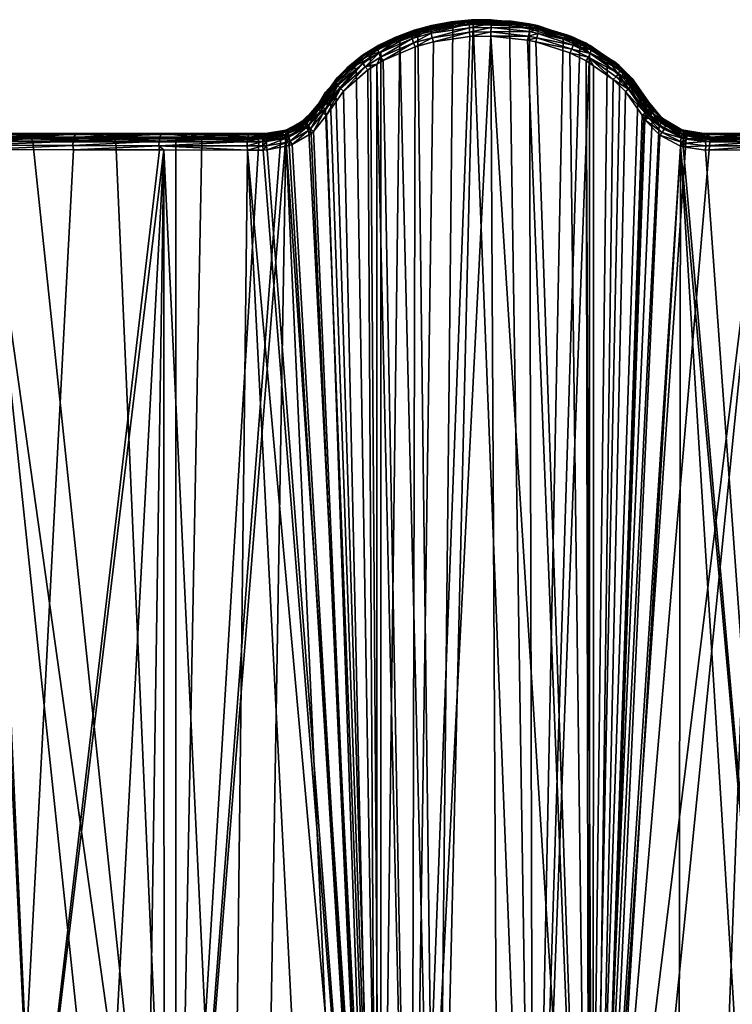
# Model space of a CAD drawing. Extents: x -0.396 to 0.144, y -0.577 to 0.001.
# Tile 24 of 65: x -0.341 to -0.273, y -0.092 to 0.001. Entities that reach past the tile are written whole.
import ezdxf

# ---------------------------------------------------------------- set-up
doc = ezdxf.new("R2010")
doc.units = 0
doc.layers.add('mesh', color=7, linetype='CONTINUOUS')

msp = doc.modelspace()

# ---------------------------------------------------------------- meshes
at = {"layer": 'mesh'}
mesh = msp.add_polyface(dxfattribs=at)
corners = [(-0.301786, 0.000758, -0.223141), (-0.303429, 0.000311, -0.220343), (-0.303581, 0.000262, -0.222718), (-0.299936, 0.001097, -0.221021), (-0.298207, 0.001271, -0.223585), (-0.298016, 0.001277, -0.221178), (-0.298017, 0.001274, -0.223588), (-0.297905, 0.001287, -0.221187), (-0.296167, 0.001304, -0.223615), (-0.298225, 0.001177, -0.224004), (-0.296158, 0.001212, -0.224034), (-0.298228, 0.000917, -0.224345), (-0.298216, 0.000539, -0.224546), (-0.296157, 0.000952, -0.224376), (-0.298191, 0.000111, -0.224571), (-0.296162, 0.000573, -0.224577), (-0.298158, -0.000287, -0.224414), (-0.296174, 0.000145, -0.224602), (-0.301845, 0.000652, -0.223547), (-0.301854, 0.000391, -0.22388), (-0.301811, 0.00002, -0.224081), (-0.301723, -0.000394, -0.224112), (-0.301606, -0.000775, -0.223969), (-0.303658, 0.000145, -0.223112), (-0.303666, -0.000118, -0.223438), (-0.303606, -0.000481, -0.223637), (-0.303487, -0.000881, -0.223675), (-0.30333, -0.001247, -0.223545), (-0.299889, 0.00105, -0.2207), (-0.303327, 0.000282, -0.220018), (-0.297888, 0.001235, -0.220867), (-0.303202, 0.000145, -0.219731), (-0.299771, 0.000666, -0.220192), (-0.303068, -0.000084, -0.219515), (-0.299832, 0.0009, -0.220413), (-0.297847, 0.000847, -0.220358), (-0.297868, 0.001083, -0.22058)]
mesh.append_faces([[corners[k] for k in face] for face in [(0, 1, 2, 2), (0, 3, 1, 1), (4, 3, 0, 0), (4, 5, 3, 3), (6, 5, 4, 4), (6, 7, 5, 5), (6, 8, 7, 7), (9, 6, 4, 4), (9, 10, 6, 6), (11, 10, 9, 9), (12, 13, 11, 11), (14, 15, 12, 12), (16, 17, 14, 14), (18, 4, 0, 0), (18, 9, 4, 4), (19, 9, 18, 18), (19, 11, 9, 9), (20, 11, 19, 19), (20, 12, 11, 11), (21, 12, 20, 20), (21, 14, 12, 12), (22, 14, 21, 21), (22, 16, 14, 14), (23, 18, 0, 0), (24, 19, 18, 18), (25, 20, 19, 19), (26, 20, 25, 25), (26, 21, 20, 20), (27, 21, 26, 26), (27, 22, 21, 21), (1, 28, 29, 29), (3, 28, 1, 1), (5, 28, 3, 3), (5, 30, 28, 28), (7, 30, 5, 5), (31, 32, 33, 33), (34, 32, 31, 31), (34, 35, 32, 32), (36, 35, 34, 34), (29, 34, 31, 31), (28, 34, 29, 29), (28, 36, 34, 34), (30, 36, 28, 28)]])
mesh = msp.add_polyface(dxfattribs=at)
corners = [(-0.294272, 0.001172, -0.221086), (-0.291763, 0.000742, -0.223128), (-0.292299, 0.00086, -0.220814), (-0.292569, 0.000913, -0.223275), (-0.297905, 0.001287, -0.221187), (-0.296167, 0.001304, -0.223615), (-0.296158, 0.001212, -0.224034), (-0.298017, 0.001274, -0.223588), (-0.292517, 0.000811, -0.223685), (-0.291702, 0.000636, -0.223533), (-0.292509, 0.00055, -0.22402), (-0.291694, 0.000374, -0.223866), (-0.292546, 0.000177, -0.224221), (-0.291738, 0.000004, -0.224066), (-0.292621, -0.000241, -0.22425), (-0.291827, -0.000409, -0.224098), (-0.292721, -0.000628, -0.224103), (-0.291945, -0.00079, -0.223956), (-0.296157, 0.000952, -0.224376), (-0.296162, 0.000573, -0.224577), (-0.296174, 0.000145, -0.224602), (-0.296189, -0.000254, -0.224444), (-0.298228, 0.000917, -0.224345), (-0.298216, 0.000539, -0.224546), (-0.298191, 0.000111, -0.224571), (-0.298158, -0.000287, -0.224414), (-0.294311, 0.001122, -0.220765), (-0.297888, 0.001235, -0.220867), (-0.292368, 0.000818, -0.220492), (-0.290477, 0.00032, -0.220354), (-0.297868, 0.001083, -0.22058), (-0.294407, 0.000737, -0.220257), (-0.297847, 0.000847, -0.220358), (-0.294357, 0.000972, -0.220479), (-0.29254, 0.000439, -0.219986), (-0.292451, 0.000672, -0.220205), (-0.289339, -0.000519, -0.219128)]
mesh.append_faces([[corners[k] for k in face] for face in [(0, 1, 2, 2), (0, 3, 1, 1), (4, 3, 0, 0), (4, 5, 3, 3), (6, 5, 7, 7), (8, 1, 3, 3), (8, 9, 1, 1), (10, 9, 8, 8), (10, 11, 9, 9), (12, 11, 10, 10), (12, 13, 11, 11), (14, 13, 12, 12), (14, 15, 13, 13), (16, 15, 14, 14), (16, 17, 15, 15), (6, 3, 5, 5), (6, 8, 3, 3), (18, 8, 6, 6), (18, 10, 8, 8), (19, 10, 18, 18), (19, 12, 10, 10), (20, 12, 19, 19), (20, 14, 12, 12), (21, 14, 20, 20), (21, 16, 14, 14), (22, 18, 6, 6), (23, 19, 18, 18), (24, 20, 19, 19), (25, 21, 20, 20), (4, 26, 27, 27), (0, 26, 4, 4), (0, 28, 26, 26), (2, 28, 0, 0), (29, 28, 2, 2), (30, 31, 32, 32), (33, 31, 30, 30), (33, 34, 31, 31), (35, 34, 33, 33), (35, 36, 34, 34), (27, 33, 30, 30), (26, 33, 27, 27), (26, 35, 33, 33), (28, 35, 26, 26)]])
mesh = msp.add_polyface(dxfattribs=at)
corners = [(-0.286504, -0.14662, -0.125125), (-0.287188, -0.002572, -0.222378), (-0.286895, -0.146676, -0.125148), (-0.303669, -0.146933, -0.125254), (-0.306959, -0.002903, -0.222096), (-0.306951, -0.146564, -0.125102), (-0.30333, -0.001247, -0.223545), (-0.306373, -0.002542, -0.222405), (-0.296189, -0.000254, -0.224444), (-0.295402, -0.147159, -0.125347), (-0.298158, -0.000287, -0.224414), (-0.301606, -0.000775, -0.223969), (-0.320761, -0.144262, -0.124157), (-0.327068, -0.01099, -0.212114), (-0.327057, -0.142429, -0.123404), (-0.312293, -0.145963, -0.124855), (-0.319169, -0.011003, -0.214451), (-0.314966, -0.010489, -0.215739), (-0.315232, -0.010589, -0.215618), (-0.31172, -0.007699, -0.218211), (-0.312956, -0.009259, -0.216948), (-0.307823, -0.003434, -0.22164), (-0.329074, -0.141841, -0.123163), (-0.334018, -0.140029, -0.122419), (-0.342221, -0.136369, -0.120917), (-0.327492, -0.010989, -0.211988), (-0.346131, -0.010942, -0.203217), (-0.346118, -0.134216, -0.120034), (-0.350087, -0.132023, -0.119135), (-0.357614, -0.127003, -0.117077), (-0.360975, -0.124456, -0.116033), (-0.352058, -0.010922, -0.199486), (-0.3593, -0.010894, -0.194034), (-0.307565, -0.002281, -0.217601), (-0.306583, -0.001733, -0.218074), (-0.306578, -0.142896, -0.122779), (-0.311333, -0.006376, -0.214297), (-0.310835, -0.005563, -0.214926), (-0.309557, -0.142628, -0.12267), (-0.315568, -0.009781, -0.211196), (-0.317752, -0.141169, -0.122076), (-0.304794, -0.000734, -0.218937), (-0.301289, -0.143373, -0.122973), (-0.297847, 0.000847, -0.220358), (-0.292197, -0.143366, -0.122971), (-0.303068, -0.000084, -0.219515), (-0.299771, 0.000666, -0.220192), (-0.286874, -0.00183, -0.217992), (-0.28688, -0.142876, -0.122771), (-0.289339, -0.000519, -0.219128), (-0.287792, -0.001227, -0.218506), (-0.294407, 0.000737, -0.220257), (-0.285185, -0.00294, -0.217046), (-0.344344, -0.010213, -0.199448), (-0.344328, -0.130985, -0.117944), (-0.345904, -0.130161, -0.11761), (-0.338403, -0.134086, -0.1192), (-0.344015, -0.010213, -0.199664), (-0.330598, -0.137368, -0.120532), (-0.353097, -0.125608, -0.115767), (-0.359971, -0.120432, -0.113675), (-0.360079, -0.120634, -0.113504), (-0.36124, -0.119672, -0.113113), (-0.325961, -0.138958, -0.121178), (-0.325942, -0.010225, -0.207931), (-0.323491, -0.010227, -0.208817), (-0.339471, -0.010216, -0.202199), (-0.358921, -0.010209, -0.188935), (-0.36113, -0.11947, -0.113286)]
mesh.append_faces([[corners[k] for k in face] for face in [(0, 1, 2, 2), (3, 4, 5, 5), (6, 7, 3, 3), (8, 9, 2, 2), (8, 3, 9, 9), (10, 11, 3, 3), (12, 13, 14, 14), (15, 16, 12, 12), (15, 5, 16, 16), (17, 18, 5, 5), (19, 20, 5, 5), (4, 21, 5, 5), (13, 22, 14, 14), (13, 23, 22, 22), (24, 23, 13, 13), (13, 25, 24, 24), (26, 27, 24, 24), (28, 27, 26, 26), (26, 29, 28, 28), (26, 30, 29, 29), (31, 32, 30, 30), (33, 34, 35, 35), (36, 37, 35, 35), (38, 39, 35, 35), (38, 40, 39, 39), (41, 42, 35, 35), (42, 43, 44, 44), (45, 46, 42, 42), (44, 47, 48, 48), (49, 50, 44, 44), (43, 51, 44, 44), (47, 52, 48, 48), (53, 54, 55, 55), (53, 56, 54, 54), (57, 58, 56, 56), (53, 59, 60, 60), (55, 59, 53, 53), (60, 61, 62, 62), (40, 63, 39, 39), (64, 65, 63, 63), (57, 66, 63, 63), (63, 58, 57, 57), (67, 60, 68, 68)]])
mesh = msp.add_polyface(dxfattribs=at)
corners = [(-0.286895, -0.146676, -0.125148), (-0.292721, -0.000628, -0.224103), (-0.296189, -0.000254, -0.224444), (-0.291945, -0.00079, -0.223956), (-0.288731, -0.001826, -0.223031), (-0.287188, -0.002572, -0.222378), (-0.286504, -0.14662, -0.125125), (-0.286502, -0.003046, -0.221978), (-0.303669, -0.146933, -0.125254), (-0.301606, -0.000775, -0.223969), (-0.30333, -0.001247, -0.223545), (-0.306373, -0.002542, -0.222405), (-0.306959, -0.002903, -0.222096), (-0.298158, -0.000287, -0.224414), (-0.306951, -0.146564, -0.125102), (-0.3177, -0.011005, -0.214802), (-0.319169, -0.011003, -0.214451), (-0.317316, -0.010995, -0.214896), (-0.315232, -0.010589, -0.215618), (-0.313152, -0.009428, -0.216799), (-0.314966, -0.010489, -0.215739), (-0.312956, -0.009259, -0.216948), (-0.310111, -0.005431, -0.219989), (-0.31172, -0.007699, -0.218211), (-0.307823, -0.003434, -0.22164), (-0.306578, -0.142896, -0.122779), (-0.311812, -0.007115, -0.213719), (-0.311333, -0.006376, -0.214297), (-0.308923, -0.003365, -0.216693), (-0.307565, -0.002281, -0.217601), (-0.310835, -0.005563, -0.214926), (-0.3134, -0.00866, -0.21239), (-0.315568, -0.009781, -0.211196), (-0.304794, -0.000734, -0.218937), (-0.306583, -0.001733, -0.218074), (-0.303068, -0.000084, -0.219515), (-0.301289, -0.143373, -0.122973), (-0.299771, 0.000666, -0.220192), (-0.297847, 0.000847, -0.220358), (-0.292197, -0.143366, -0.122971), (-0.287792, -0.001227, -0.218506), (-0.286874, -0.00183, -0.217992), (-0.29254, 0.000439, -0.219986), (-0.289339, -0.000519, -0.219128), (-0.294407, 0.000737, -0.220257), (-0.315513, -0.009872, -0.21568), (-0.315326, -0.009445, -0.215617), (-0.315559, -0.009524, -0.215503), (-0.315271, -0.009789, -0.215792), (-0.315399, -0.010247, -0.21572), (-0.317373, -0.010606, -0.215038), (-0.315144, -0.010156, -0.215835), (-0.313603, -0.008869, -0.216781), (-0.313404, -0.009168, -0.216848), (-0.315721, -0.009564, -0.211371), (-0.316294, -0.009571, -0.211397), (-0.315875, -0.009425, -0.21161), (-0.31616, -0.009714, -0.211168), (-0.31603, -0.009927, -0.210997)]
mesh.append_faces([[corners[k] for k in face] for face in [(0, 1, 2, 2), (0, 3, 1, 1), (0, 4, 3, 3), (0, 5, 4, 4), (6, 7, 5, 5), (8, 9, 10, 10), (8, 11, 12, 12), (13, 8, 2, 2), (14, 15, 16, 16), (14, 17, 15, 15), (14, 18, 17, 17), (14, 19, 20, 20), (14, 21, 19, 19), (14, 22, 23, 23), (14, 24, 22, 22), (25, 26, 27, 27), (25, 28, 29, 29), (25, 30, 28, 28), (25, 31, 26, 26), (25, 32, 31, 31), (33, 25, 34, 34), (35, 36, 33, 33), (36, 37, 38, 38), (39, 40, 41, 41), (39, 42, 43, 43), (39, 44, 42, 42), (45, 46, 47, 47), (48, 46, 45, 45), (49, 45, 50, 50), (49, 48, 45, 45), (51, 48, 49, 49), (51, 52, 48, 48), (53, 52, 51, 51), (18, 49, 17, 17), (18, 51, 49, 49), (20, 51, 18, 18), (20, 53, 51, 51), (19, 53, 20, 20), (54, 55, 56, 56), (57, 55, 54, 54), (32, 57, 54, 54), (58, 57, 32, 32)]])
mesh = msp.add_polyface(dxfattribs=at)
corners = [(-0.306768, -0.001108, -0.221579), (-0.308236, -0.002016, -0.218425), (-0.308298, -0.002059, -0.220815), (-0.305384, -0.000439, -0.219711), (-0.305356, -0.000501, -0.222083), (-0.305266, -0.000374, -0.219764), (-0.303581, 0.000262, -0.222718), (-0.303429, 0.000311, -0.220343), (-0.303658, 0.000145, -0.223112), (-0.301786, 0.000758, -0.223141), (-0.303666, -0.000118, -0.223438), (-0.301845, 0.000652, -0.223547), (-0.303606, -0.000481, -0.223637), (-0.301854, 0.000391, -0.22388), (-0.306862, -0.001253, -0.221944), (-0.306862, -0.001517, -0.22225), (-0.306769, -0.001858, -0.222446), (-0.306596, -0.002219, -0.222501), (-0.303487, -0.000881, -0.223675), (-0.306373, -0.002542, -0.222405), (-0.30333, -0.001247, -0.223545), (-0.308391, -0.002219, -0.221162), (-0.308381, -0.002482, -0.221456), (-0.30827, -0.002805, -0.22165), (-0.308073, -0.00314, -0.221715), (-0.306959, -0.002903, -0.222096), (-0.307823, -0.002075, -0.217797), (-0.306583, -0.001733, -0.218074), (-0.307565, -0.002281, -0.217601), (-0.304971, -0.000511, -0.219148), (-0.308058, -0.001982, -0.218086), (-0.305135, -0.000386, -0.219435), (-0.303327, 0.000282, -0.220018), (-0.304794, -0.000734, -0.218937), (-0.303068, -0.000084, -0.219515), (-0.303202, 0.000145, -0.219731), (-0.309507, -0.00311, -0.217169)]
mesh.append_faces([[corners[k] for k in face] for face in [(0, 1, 2, 2), (0, 3, 1, 1), (4, 3, 0, 0), (4, 5, 3, 3), (6, 5, 4, 4), (6, 7, 5, 5), (8, 6, 4, 4), (8, 9, 6, 6), (10, 11, 8, 8), (12, 13, 10, 10), (14, 4, 0, 0), (14, 8, 4, 4), (15, 8, 14, 14), (15, 10, 8, 8), (16, 10, 15, 15), (16, 12, 10, 10), (17, 12, 16, 16), (17, 18, 12, 12), (19, 18, 17, 17), (19, 20, 18, 18), (21, 0, 2, 2), (21, 14, 0, 0), (22, 14, 21, 21), (22, 15, 14, 14), (23, 15, 22, 22), (23, 16, 15, 15), (24, 17, 16, 16), (25, 19, 17, 17), (26, 27, 28, 28), (29, 27, 26, 26), (3, 30, 1, 1), (3, 31, 30, 30), (5, 31, 3, 3), (5, 32, 31, 31), (7, 32, 5, 5), (29, 33, 27, 27), (29, 34, 33, 33), (35, 34, 29, 29), (30, 26, 36, 36), (30, 29, 26, 26), (31, 29, 30, 30), (31, 35, 29, 29), (32, 35, 31, 31)]])
mesh = msp.add_polyface(dxfattribs=at)
corners = [(-0.288901, -0.000147, -0.219955), (-0.28679, -0.001141, -0.221553), (-0.28725, -0.000895, -0.219332), (-0.28841, -0.000349, -0.222204), (-0.290477, 0.00032, -0.220354), (-0.290478, 0.000324, -0.222774), (-0.292299, 0.00086, -0.220814), (-0.291763, 0.000742, -0.223128), (-0.286964, -0.00225, -0.222474), (-0.288731, -0.001826, -0.223031), (-0.287188, -0.002572, -0.222378), (-0.288539, -0.001479, -0.223145), (-0.286791, -0.00189, -0.222419), (-0.288392, -0.001097, -0.223099), (-0.286696, -0.00155, -0.222222), (-0.288316, -0.000743, -0.222902), (-0.286696, -0.001286, -0.221917), (-0.288322, -0.000479, -0.222585), (-0.284134, -0.003772, -0.220856), (-0.291702, 0.000636, -0.223533), (-0.291694, 0.000374, -0.223866), (-0.291738, 0.000004, -0.224066), (-0.291827, -0.000409, -0.224098), (-0.291945, -0.00079, -0.223956), (-0.289023, -0.000164, -0.219627), (-0.292368, 0.000818, -0.220492), (-0.287398, -0.000893, -0.219), (-0.289175, -0.000293, -0.21934), (-0.289339, -0.000519, -0.219128), (-0.292451, 0.000672, -0.220205), (-0.287792, -0.001227, -0.218506), (-0.287587, -0.001008, -0.218712), (-0.286874, -0.00183, -0.217992), (-0.284896, -0.002744, -0.217235), (-0.284802, -0.002489, -0.218056)]
mesh.append_faces([[corners[k] for k in face] for face in [(0, 1, 2, 2), (0, 3, 1, 1), (4, 3, 0, 0), (4, 5, 3, 3), (6, 5, 4, 4), (6, 7, 5, 5), (8, 9, 10, 10), (8, 11, 9, 9), (12, 11, 8, 8), (12, 13, 11, 11), (14, 13, 12, 12), (14, 15, 13, 13), (16, 15, 14, 14), (16, 17, 15, 15), (17, 3, 5, 5), (17, 1, 3, 3), (16, 1, 17, 17), (8, 18, 12, 12), (19, 5, 7, 7), (19, 17, 5, 5), (20, 17, 19, 19), (20, 15, 17, 17), (21, 15, 20, 20), (21, 13, 15, 15), (22, 13, 21, 21), (22, 11, 13, 13), (23, 11, 22, 22), (23, 9, 11, 11), (4, 24, 25, 25), (0, 24, 4, 4), (0, 26, 24, 24), (2, 26, 0, 0), (27, 28, 29, 29), (27, 30, 28, 28), (31, 30, 27, 27), (31, 32, 30, 30), (33, 32, 31, 31), (25, 27, 29, 29), (24, 27, 25, 25), (24, 31, 27, 27), (26, 31, 24, 24), (26, 33, 31, 31), (34, 26, 2, 2)]])
mesh = msp.add_polyface(dxfattribs=at)
corners = [(-0.284445, -0.002721, -0.21787), (-0.282839, -0.004255, -0.219131), (-0.283146, -0.003921, -0.216951), (-0.284072, -0.003036, -0.220053), (-0.284802, -0.002489, -0.218056), (-0.284822, -0.002513, -0.220467), (-0.28725, -0.000895, -0.219332), (-0.28679, -0.001141, -0.221553), (-0.282766, -0.00444, -0.219442), (-0.281148, -0.006676, -0.217389), (-0.282804, -0.004689, -0.21971), (-0.281112, -0.006869, -0.217668), (-0.282949, -0.004971, -0.219899), (-0.284349, -0.00408, -0.220931), (-0.28318, -0.005245, -0.219985), (-0.284134, -0.003772, -0.220856), (-0.284007, -0.003467, -0.220664), (-0.283985, -0.003209, -0.220383), (-0.286696, -0.001286, -0.221917), (-0.286696, -0.00155, -0.222222), (-0.286791, -0.00189, -0.222419), (-0.286964, -0.00225, -0.222474), (-0.28462, -0.004345, -0.220877), (-0.283466, -0.005475, -0.219954), (-0.284896, -0.002744, -0.217235), (-0.285185, -0.00294, -0.217046), (-0.286874, -0.00183, -0.217992), (-0.28399, -0.004056, -0.216128), (-0.283653, -0.003879, -0.216305), (-0.282284, -0.006376, -0.214297), (-0.281858, -0.00625, -0.214445), (-0.284636, -0.002667, -0.217525), (-0.287398, -0.000893, -0.219), (-0.283354, -0.003831, -0.216597), (-0.281496, -0.006274, -0.21474), (-0.281276, -0.006441, -0.215119)]
mesh.append_faces([[corners[k] for k in face] for face in [(0, 1, 2, 2), (0, 3, 1, 1), (4, 3, 0, 0), (4, 5, 3, 3), (6, 5, 4, 4), (6, 7, 5, 5), (8, 9, 1, 1), (10, 11, 8, 8), (12, 13, 14, 14), (12, 15, 13, 13), (10, 15, 12, 12), (10, 16, 15, 15), (8, 16, 10, 10), (8, 17, 16, 16), (1, 17, 8, 8), (17, 5, 7, 7), (17, 3, 5, 5), (1, 3, 17, 17), (18, 17, 7, 7), (19, 17, 18, 18), (19, 16, 17, 17), (20, 16, 19, 19), (20, 15, 16, 16), (21, 13, 15, 15), (22, 13, 21, 21), (22, 14, 13, 13), (23, 14, 22, 22), (24, 25, 26, 26), (24, 27, 25, 25), (28, 27, 24, 24), (28, 29, 27, 27), (30, 29, 28, 28), (31, 24, 32, 32), (31, 28, 24, 24), (33, 28, 31, 31), (33, 30, 28, 28), (34, 30, 33, 33), (4, 31, 32, 32), (0, 31, 4, 4), (0, 33, 31, 31), (2, 33, 0, 0), (2, 34, 33, 33), (35, 34, 2, 2)]])
mesh = msp.add_polyface(dxfattribs=at)
corners = [(-0.311793, -0.005555, -0.215748), (-0.312416, -0.006578, -0.216675), (-0.310581, -0.004175, -0.216774), (-0.308298, -0.002059, -0.220815), (-0.308236, -0.002016, -0.218425), (-0.309705, -0.003177, -0.217517), (-0.308073, -0.00314, -0.221715), (-0.307823, -0.003434, -0.22164), (-0.306959, -0.002903, -0.222096), (-0.286964, -0.00225, -0.222474), (-0.287188, -0.002572, -0.222378), (-0.286502, -0.003046, -0.221978), (-0.28462, -0.004345, -0.220877), (-0.306769, -0.001858, -0.222446), (-0.30827, -0.002805, -0.22165), (-0.306596, -0.002219, -0.222501), (-0.310772, -0.004642, -0.219746), (-0.308391, -0.002219, -0.221162), (-0.310809, -0.004392, -0.219477), (-0.308381, -0.002482, -0.221456), (-0.310628, -0.004924, -0.219936), (-0.310397, -0.0052, -0.220021), (-0.310111, -0.005431, -0.219989), (-0.312435, -0.007094, -0.217914), (-0.312266, -0.007324, -0.2181), (-0.312018, -0.007534, -0.218202), (-0.31172, -0.007699, -0.218211), (-0.310835, -0.005563, -0.214926), (-0.311333, -0.006376, -0.214297), (-0.311759, -0.00625, -0.214445), (-0.311574, -0.005415, -0.215379), (-0.309507, -0.00311, -0.217169), (-0.308058, -0.001982, -0.218086), (-0.311231, -0.005418, -0.215085), (-0.308923, -0.003365, -0.216693), (-0.309231, -0.003176, -0.216878), (-0.307565, -0.002281, -0.217601), (-0.307823, -0.002075, -0.217797), (-0.312122, -0.006274, -0.21474), (-0.312197, -0.006955, -0.213883), (-0.311812, -0.007115, -0.213719), (-0.310736, -0.004208, -0.219166), (-0.312506, -0.006869, -0.217668)]
mesh.append_faces([[corners[k] for k in face] for face in [(0, 1, 2, 2), (3, 4, 5, 5), (6, 7, 8, 8), (9, 10, 11, 11), (12, 9, 11, 11), (6, 13, 14, 14), (8, 15, 6, 6), (16, 17, 18, 18), (16, 19, 17, 17), (20, 19, 16, 16), (20, 14, 19, 19), (21, 14, 20, 20), (21, 6, 14, 14), (22, 6, 21, 21), (22, 7, 6, 6), (23, 16, 18, 18), (24, 20, 16, 16), (25, 21, 20, 20), (26, 21, 25, 25), (26, 22, 21, 21), (27, 28, 29, 29), (2, 30, 0, 0), (2, 31, 30, 30), (5, 31, 2, 2), (5, 32, 31, 31), (4, 32, 5, 5), (33, 27, 29, 29), (33, 34, 27, 27), (35, 34, 33, 33), (35, 36, 34, 34), (37, 36, 35, 35), (30, 33, 38, 38), (30, 35, 33, 33), (31, 35, 30, 30), (31, 37, 35, 35), (39, 29, 28, 28), (40, 39, 28, 28), (41, 2, 1, 1), (41, 5, 2, 2), (3, 5, 41, 41), (17, 3, 41, 41), (18, 17, 41, 41), (42, 18, 41, 41)]])
mesh = msp.add_polyface(dxfattribs=at)
corners = [(-0.286504, -0.14662, -0.125125), (-0.281625, -0.008153, -0.21786), (-0.281744, -0.007966, -0.218005), (-0.283466, -0.005475, -0.219954), (-0.28462, -0.004345, -0.220877), (-0.281897, -0.007699, -0.218211), (-0.280231, -0.009612, -0.216633), (-0.278253, -0.010633, -0.215561), (-0.28688, -0.142876, -0.122771), (-0.27774, -0.009881, -0.211061), (-0.275503, -0.01023, -0.210308), (-0.280274, -0.008618, -0.212429), (-0.278196, -0.009728, -0.211263), (-0.280934, -0.008076, -0.212917), (-0.28399, -0.004056, -0.216128), (-0.282284, -0.006376, -0.214297), (-0.285185, -0.00294, -0.217046), (-0.278141, -0.009085, -0.213764), (-0.277879, -0.009206, -0.214708), (-0.276101, -0.009456, -0.214011), (-0.277729, -0.009329, -0.211966), (-0.275937, -0.009483, -0.212941), (-0.27733, -0.009469, -0.211738), (-0.277934, -0.009219, -0.212108), (-0.278054, -0.009145, -0.212827), (-0.277775, -0.009346, -0.215066), (-0.277977, -0.009289, -0.215162), (-0.276008, -0.009555, -0.214411), (-0.277943, -0.009559, -0.21545), (-0.277736, -0.009615, -0.215357), (-0.277984, -0.009909, -0.215627), (-0.279798, -0.009031, -0.216625), (-0.277769, -0.00997, -0.215536), (-0.275933, -0.009815, -0.214736), (-0.279988, -0.009341, -0.216688), (-0.278093, -0.010287, -0.215666), (-0.277867, -0.010354, -0.215573), (-0.275889, -0.010189, -0.214927), (-0.278016, -0.010707, -0.215463), (-0.275883, -0.010611, -0.21495), (-0.275917, -0.011005, -0.214802), (-0.277462, -0.009526, -0.211466), (-0.277875, -0.009373, -0.211682), (-0.277603, -0.009667, -0.211234), (-0.278037, -0.009511, -0.211439), (-0.279997, -0.008409, -0.212613)]
mesh.append_faces([[corners[k] for k in face] for face in [(0, 1, 2, 2), (0, 3, 4, 4), (0, 5, 3, 3), (0, 6, 1, 1), (0, 7, 6, 6), (8, 9, 10, 10), (8, 11, 12, 12), (8, 13, 11, 11), (8, 14, 15, 15), (8, 16, 14, 14), (17, 18, 19, 19), (20, 21, 22, 22), (21, 23, 24, 24), (25, 18, 26, 26), (25, 19, 18, 18), (27, 19, 25, 25), (28, 25, 26, 26), (29, 25, 28, 28), (29, 27, 25, 25), (30, 28, 31, 31), (30, 29, 28, 28), (32, 29, 30, 30), (32, 33, 29, 29), (34, 30, 31, 31), (35, 30, 34, 34), (35, 32, 30, 30), (36, 32, 35, 35), (36, 37, 32, 32), (6, 35, 34, 34), (7, 35, 6, 6), (7, 36, 35, 35), (38, 36, 7, 7), (38, 39, 36, 36), (40, 39, 38, 38), (41, 20, 22, 22), (42, 20, 41, 41), (42, 23, 20, 20), (43, 42, 41, 41), (44, 42, 43, 43), (9, 44, 43, 43), (12, 44, 9, 9), (12, 45, 44, 44)]])
mesh = msp.add_polyface(dxfattribs=at)
corners = [(-0.247352, -0.010941, -0.20312), (-0.238103, -0.128495, -0.117688), (-0.230849, -0.123013, -0.115441), (-0.229951, -0.122213, -0.115113), (-0.233917, -0.010893, -0.193706), (-0.226808, -0.010861, -0.18731), (-0.229979, -0.010875, -0.190164), (-0.263136, -0.141355, -0.122963), (-0.249389, -0.010948, -0.2044), (-0.26641, -0.142385, -0.123386), (-0.2551, -0.138127, -0.121639), (-0.239867, -0.129693, -0.118179), (-0.281744, -0.007966, -0.218005), (-0.281897, -0.007699, -0.218211), (-0.286504, -0.14662, -0.125125), (-0.278442, -0.145468, -0.124652), (-0.278253, -0.010633, -0.215561), (-0.270054, -0.143531, -0.123857), (-0.275917, -0.011005, -0.214802), (-0.278016, -0.010707, -0.215463), (-0.262071, -0.010981, -0.210485), (-0.266418, -0.010989, -0.211983), (-0.28462, -0.004345, -0.220877), (-0.286502, -0.003046, -0.221978), (-0.278196, -0.009728, -0.211263), (-0.27774, -0.009881, -0.211061), (-0.28688, -0.142876, -0.122771), (-0.282284, -0.006376, -0.214297), (-0.280934, -0.008076, -0.212917), (-0.270489, -0.010227, -0.208929), (-0.283789, -0.142591, -0.122655), (-0.275523, -0.141092, -0.122045), (-0.267522, -0.010225, -0.207872), (-0.267502, -0.138907, -0.121158), (-0.262491, -0.010222, -0.206079), (-0.260433, -0.010221, -0.205211), (-0.267396, -0.138879, -0.121146), (-0.262578, -0.137203, -0.120465), (-0.252654, -0.010215, -0.201401), (-0.254557, -0.133773, -0.119073), (-0.249159, -0.010213, -0.19929), (-0.249153, -0.130887, -0.117904), (-0.246856, -0.129661, -0.117407), (-0.239476, -0.124876, -0.115471), (-0.236331, -0.122557, -0.114533), (-0.232387, -0.010209, -0.186828), (-0.232416, -0.119284, -0.113211), (-0.245208, -0.010211, -0.196905), (-0.238099, -0.010209, -0.191743), (-0.21959, -0.010218, -0.172995), (-0.229269, -0.116652, -0.112149), (-0.229154, -0.116854, -0.111967), (-0.236227, -0.122761, -0.114369), (-0.228803, -0.117297, -0.111828), (-0.228994, -0.117075, -0.111857), (-0.22687, -0.115396, -0.111052), (-0.236087, -0.122984, -0.114271), (-0.235922, -0.123211, -0.114248), (-0.235975, -0.12528, -0.114812), (-0.225732, -0.116479, -0.111245), (-0.231413, -0.12297, -0.113861), (-0.231158, -0.1232, -0.114058), (-0.224938, -0.117179, -0.111517), (-0.23078, -0.123228, -0.115117), (-0.230814, -0.12334, -0.114739), (-0.223999, -0.117168, -0.112638), (-0.230947, -0.12333, -0.114366), (-0.224186, -0.117271, -0.111906), (-0.247321, -0.134224, -0.120038)]
mesh.append_faces([[corners[k] for k in face] for face in [(0, 1, 2, 2), (3, 4, 2, 2), (5, 6, 3, 3), (7, 8, 9, 9), (7, 10, 8, 8), (0, 11, 1, 1), (12, 13, 14, 14), (15, 16, 14, 14), (15, 17, 16, 16), (9, 16, 17, 17), (18, 19, 9, 9), (20, 21, 9, 9), (22, 23, 14, 14), (24, 25, 26, 26), (27, 28, 26, 26), (29, 30, 26, 26), (29, 31, 30, 30), (32, 33, 31, 31), (34, 35, 33, 33), (35, 36, 33, 33), (35, 37, 36, 36), (38, 39, 37, 37), (40, 41, 39, 39), (42, 41, 40, 40), (40, 43, 42, 42), (40, 44, 43, 43), (44, 45, 46, 46), (47, 48, 44, 44), (49, 50, 46, 46), (51, 46, 50, 50), (52, 46, 51, 51), (53, 54, 55, 55), (53, 56, 54, 54), (57, 56, 53, 53), (51, 54, 52, 52), (58, 53, 59, 59), (60, 58, 59, 59), (61, 60, 62, 62), (63, 64, 65, 65), (66, 61, 67, 67), (0, 68, 11, 11), (10, 68, 8, 8)]])
mesh = msp.add_polyface(dxfattribs=at)
corners = [(-0.311793, -0.005555, -0.215748), (-0.312357, -0.00647, -0.215563), (-0.312416, -0.006578, -0.216675), (-0.312341, -0.006441, -0.215119), (-0.312469, -0.006676, -0.217389), (-0.313343, -0.007783, -0.216375), (-0.313506, -0.00799, -0.216186), (-0.313655, -0.008065, -0.215307), (-0.312753, -0.007069, -0.214547), (-0.313724, -0.008004, -0.213586), (-0.314126, -0.008391, -0.213189), (-0.312435, -0.007094, -0.217914), (-0.310809, -0.004392, -0.219477), (-0.312506, -0.006869, -0.217668), (-0.312266, -0.007324, -0.2181), (-0.310772, -0.004642, -0.219746), (-0.312018, -0.007534, -0.218202), (-0.310628, -0.004924, -0.219936), (-0.313577, -0.008175, -0.216489), (-0.313745, -0.008314, -0.216349), (-0.313722, -0.008571, -0.216607), (-0.313547, -0.00843, -0.216744), (-0.313421, -0.008721, -0.216919), (-0.313215, -0.00901, -0.21699), (-0.311231, -0.005418, -0.215085), (-0.311759, -0.00625, -0.214445), (-0.312122, -0.006274, -0.21474), (-0.311574, -0.005415, -0.215379), (-0.312533, -0.006939, -0.214179), (-0.313928, -0.008355, -0.212854), (-0.314478, -0.008575, -0.212948), (-0.312197, -0.006955, -0.213883), (-0.313673, -0.008449, -0.212574), (-0.311812, -0.007115, -0.213719), (-0.3134, -0.00866, -0.21239), (-0.310736, -0.004208, -0.219166), (-0.313677, -0.008135, -0.216038), (-0.314971, -0.008889, -0.215149)]
mesh.append_faces([[corners[k] for k in face] for face in [(0, 1, 2, 2), (3, 1, 0, 0), (4, 2, 5, 5), (1, 5, 2, 2), (1, 6, 5, 5), (7, 6, 1, 1), (8, 1, 3, 3), (8, 7, 1, 1), (9, 7, 8, 8), (9, 10, 7, 7), (11, 12, 13, 13), (14, 15, 11, 11), (16, 17, 14, 14), (5, 13, 4, 4), (5, 18, 13, 13), (6, 18, 5, 5), (6, 19, 18, 18), (20, 18, 19, 19), (21, 13, 18, 18), (11, 13, 21, 21), (22, 11, 21, 21), (14, 11, 22, 22), (16, 14, 23, 23), (24, 25, 26, 26), (27, 3, 0, 0), (27, 26, 3, 3), (8, 3, 26, 26), (28, 26, 25, 25), (28, 8, 26, 26), (29, 8, 28, 28), (29, 9, 8, 8), (10, 9, 29, 29), (30, 10, 29, 29), (31, 28, 25, 25), (31, 29, 28, 28), (32, 29, 31, 31), (33, 32, 31, 31), (34, 32, 33, 33), (35, 2, 4, 4), (7, 36, 6, 6), (13, 35, 4, 4), (37, 19, 36, 36), (36, 19, 6, 6)]])
mesh = msp.add_polyface(dxfattribs=at)
corners = [(-0.281206, -0.006568, -0.216594), (-0.281276, -0.006441, -0.215119), (-0.283146, -0.003921, -0.216951), (-0.281148, -0.006676, -0.217389), (-0.282839, -0.004255, -0.219131), (-0.28092, -0.007058, -0.217058), (-0.280153, -0.007863, -0.216286), (-0.28102, -0.006901, -0.217196), (-0.282766, -0.00444, -0.219442), (-0.281112, -0.006869, -0.217668), (-0.282804, -0.004689, -0.21971), (-0.281182, -0.007094, -0.217914), (-0.282949, -0.004971, -0.219899), (-0.281351, -0.007324, -0.2181), (-0.28318, -0.005245, -0.219985), (-0.281599, -0.007534, -0.218202), (-0.283466, -0.005475, -0.219954), (-0.281897, -0.007699, -0.218211), (-0.280978, -0.007094, -0.217478), (-0.281043, -0.007324, -0.217725), (-0.281207, -0.007565, -0.217908), (-0.28145, -0.007788, -0.218005), (-0.280875, -0.007251, -0.217342), (-0.27967, -0.008465, -0.216192), (-0.280935, -0.007485, -0.21759), (-0.281094, -0.007733, -0.217771), (-0.281334, -0.007965, -0.217865), (-0.281744, -0.007966, -0.218005), (-0.280614, -0.007881, -0.213096), (-0.281496, -0.006274, -0.21474), (-0.280323, -0.007815, -0.213386), (-0.281858, -0.00625, -0.214445), (-0.280934, -0.008076, -0.212917), (-0.282284, -0.006376, -0.214297), (-0.280139, -0.007856, -0.213768)]
mesh.append_faces([[corners[k] for k in face] for face in [(0, 1, 2, 2), (2, 3, 0, 0), (2, 4, 3, 3), (0, 5, 6, 6), (0, 7, 5, 5), (3, 7, 0, 0), (6, 1, 0, 0), (8, 9, 3, 3), (10, 11, 9, 9), (12, 11, 10, 10), (12, 13, 11, 11), (14, 13, 12, 12), (14, 15, 13, 13), (16, 15, 14, 14), (17, 15, 16, 16), (7, 3, 9, 9), (18, 9, 11, 11), (19, 11, 13, 13), (20, 13, 15, 15), (21, 15, 17, 17), (18, 7, 9, 9), (18, 5, 7, 7), (22, 5, 18, 18), (23, 5, 22, 22), (23, 6, 5, 5), (19, 18, 11, 11), (19, 22, 18, 18), (24, 22, 19, 19), (24, 23, 22, 22), (20, 19, 13, 13), (20, 24, 19, 19), (25, 24, 20, 20), (21, 20, 15, 15), (21, 25, 20, 20), (26, 25, 21, 21), (27, 21, 17, 17), (28, 29, 30, 30), (31, 29, 28, 28), (32, 31, 28, 28), (33, 31, 32, 32), (6, 34, 1, 1), (34, 29, 1, 1), (34, 30, 29, 29)]])
mesh = msp.add_polyface(dxfattribs=at)
corners = [(-0.315201, -0.009023, -0.214991), (-0.314126, -0.008391, -0.213189), (-0.314478, -0.008575, -0.212948), (-0.314971, -0.008889, -0.215149), (-0.313655, -0.008065, -0.215307), (-0.315584, -0.009164, -0.21265), (-0.31493, -0.008811, -0.212637), (-0.315695, -0.00921, -0.212111), (-0.315545, -0.00913, -0.212987), (-0.317712, -0.009495, -0.212785), (-0.316017, -0.009377, -0.21189), (-0.315301, -0.009176, -0.215335), (-0.313745, -0.008314, -0.216349), (-0.315528, -0.009254, -0.215218), (-0.315559, -0.009524, -0.215503), (-0.315326, -0.009445, -0.215617), (-0.313722, -0.008571, -0.216607), (-0.313547, -0.00843, -0.216744), (-0.313577, -0.008175, -0.216489), (-0.315271, -0.009789, -0.215792), (-0.313603, -0.008869, -0.216781), (-0.313421, -0.008721, -0.216919), (-0.313404, -0.009168, -0.216848), (-0.313215, -0.00901, -0.21699), (-0.312266, -0.007324, -0.2181), (-0.313152, -0.009428, -0.216799), (-0.312956, -0.009259, -0.216948), (-0.312018, -0.007534, -0.218202), (-0.31172, -0.007699, -0.218211), (-0.315875, -0.009425, -0.21161), (-0.313928, -0.008355, -0.212854), (-0.316421, -0.009511, -0.211665), (-0.316294, -0.009571, -0.211397), (-0.313673, -0.008449, -0.212574), (-0.315721, -0.009564, -0.211371), (-0.3134, -0.00866, -0.21239), (-0.315568, -0.009781, -0.211196), (-0.317191, -0.009448, -0.214113), (-0.315426, -0.009106, -0.214868), (-0.313677, -0.008135, -0.216038)]
mesh.append_faces([[corners[k] for k in face] for face in [(0, 1, 2, 2), (3, 1, 0, 0), (3, 4, 1, 1), (5, 6, 7, 7), (5, 2, 6, 6), (8, 2, 5, 5), (5, 9, 8, 8), (7, 10, 5, 5), (3, 11, 12, 12), (0, 11, 3, 3), (0, 13, 11, 11), (14, 11, 13, 13), (15, 11, 14, 14), (15, 12, 11, 11), (16, 12, 15, 15), (17, 18, 16, 16), (19, 16, 15, 15), (20, 16, 19, 19), (20, 17, 16, 16), (21, 17, 20, 20), (22, 21, 20, 20), (23, 21, 22, 22), (23, 24, 21, 21), (25, 23, 22, 22), (26, 23, 25, 25), (26, 27, 23, 23), (28, 27, 26, 26), (6, 29, 7, 7), (6, 30, 29, 29), (2, 30, 6, 6), (29, 10, 7, 7), (29, 31, 10, 10), (32, 31, 29, 29), (33, 29, 30, 30), (34, 29, 33, 33), (35, 34, 33, 33), (36, 34, 35, 35), (37, 38, 8, 8), (0, 2, 38, 38), (39, 4, 3, 3), (8, 38, 2, 2), (13, 38, 37, 37), (38, 13, 0, 0)]])
mesh = msp.add_polyface(dxfattribs=at)
corners = [(-0.27975, -0.008286, -0.21588), (-0.279958, -0.008026, -0.213765), (-0.279911, -0.008117, -0.216042), (-0.278141, -0.009085, -0.213764), (-0.279945, -0.008026, -0.213588), (-0.27954, -0.008356, -0.21323), (-0.278054, -0.009145, -0.212827), (-0.278925, -0.008687, -0.2128), (-0.277934, -0.009219, -0.212108), (-0.276071, -0.009453, -0.213764), (-0.280153, -0.007863, -0.216286), (-0.27967, -0.008465, -0.216192), (-0.279687, -0.008726, -0.216452), (-0.280935, -0.007485, -0.21759), (-0.277977, -0.009289, -0.215162), (-0.277943, -0.009559, -0.21545), (-0.281094, -0.007733, -0.217771), (-0.279798, -0.009031, -0.216625), (-0.281334, -0.007965, -0.217865), (-0.279988, -0.009341, -0.216688), (-0.281744, -0.007966, -0.218005), (-0.28145, -0.007788, -0.218005), (-0.281625, -0.008153, -0.21786), (-0.280231, -0.009612, -0.216633), (-0.27974, -0.008316, -0.212894), (-0.277875, -0.009373, -0.211682), (-0.280323, -0.007815, -0.213386), (-0.278037, -0.009511, -0.211439), (-0.279997, -0.008409, -0.212613), (-0.280614, -0.007881, -0.213096), (-0.280274, -0.008618, -0.212429), (-0.278196, -0.009728, -0.211263), (-0.280934, -0.008076, -0.212917), (-0.278179, -0.009093, -0.214873), (-0.280139, -0.007856, -0.213768), (-0.277879, -0.009206, -0.214708)]
mesh.append_faces([[corners[k] for k in face] for face in [(0, 1, 2, 2), (3, 4, 1, 1), (3, 5, 4, 4), (6, 5, 3, 3), (6, 7, 5, 5), (8, 7, 6, 6), (9, 6, 3, 3), (2, 10, 11, 11), (11, 0, 2, 2), (12, 11, 13, 13), (12, 14, 11, 11), (15, 14, 12, 12), (16, 12, 13, 13), (17, 12, 16, 16), (17, 15, 12, 12), (18, 17, 16, 16), (19, 17, 18, 18), (20, 18, 21, 21), (22, 18, 20, 20), (22, 19, 18, 18), (23, 19, 22, 22), (24, 8, 25, 25), (24, 7, 8, 8), (24, 5, 7, 7), (24, 4, 5, 5), (26, 4, 24, 24), (27, 24, 25, 25), (28, 24, 27, 27), (28, 26, 24, 24), (29, 26, 28, 28), (30, 28, 31, 31), (30, 29, 28, 28), (32, 29, 30, 30), (33, 3, 1, 1), (2, 34, 10, 10), (2, 1, 34, 34), (0, 33, 1, 1), (3, 33, 35, 35), (1, 4, 34, 34), (11, 33, 0, 0), (14, 33, 11, 11), (14, 35, 33, 33), (34, 4, 26, 26)]])
mesh = msp.add_polyface(dxfattribs=at)
corners = [(-0.317654, -0.009473, -0.213082), (-0.317517, -0.009456, -0.214011), (-0.317191, -0.009448, -0.214113), (-0.316421, -0.009511, -0.211665), (-0.317712, -0.009495, -0.212785), (-0.316017, -0.009377, -0.21189), (-0.318249, -0.009815, -0.21086), (-0.315545, -0.00913, -0.212987), (-0.315584, -0.009164, -0.21265), (-0.317609, -0.009555, -0.214411), (-0.317288, -0.009554, -0.214506), (-0.317684, -0.009815, -0.214736), (-0.315528, -0.009254, -0.215218), (-0.317358, -0.009816, -0.214824), (-0.315559, -0.009524, -0.215503), (-0.316294, -0.009571, -0.211397), (-0.318198, -0.009919, -0.210651), (-0.31616, -0.009714, -0.211168), (-0.327358, -0.009551, -0.211601), (-0.327224, -0.009452, -0.211217), (-0.332537, -0.009449, -0.209107), (-0.319072, -0.009554, -0.214061), (-0.318973, -0.009455, -0.213663), (-0.324892, -0.009453, -0.211908), (-0.319152, -0.009814, -0.214384), (-0.327466, -0.009808, -0.211914), (-0.335437, -0.009546, -0.208389), (-0.335572, -0.0098, -0.208689), (-0.331463, -0.009786, -0.206557), (-0.331826, -0.009786, -0.206426), (-0.324025, -0.009804, -0.209235), (-0.32366, -0.009804, -0.209366), (-0.331698, -0.009948, -0.206117), (-0.318173, -0.009971, -0.210547), (-0.31603, -0.009927, -0.210997)]
mesh.append_faces([[corners[k] for k in face] for face in [(0, 1, 2, 2), (3, 4, 5, 5), (3, 6, 4, 4), (7, 0, 2, 2), (7, 4, 0, 0), (8, 5, 4, 4), (2, 1, 9, 9), (10, 9, 11, 11), (10, 2, 9, 9), (12, 2, 10, 10), (13, 10, 11, 11), (13, 12, 10, 10), (14, 12, 13, 13), (15, 6, 3, 3), (16, 6, 15, 15), (17, 16, 15, 15), (18, 19, 20, 20), (21, 22, 23, 23), (21, 1, 22, 22), (21, 9, 1, 1), (24, 9, 21, 21), (24, 11, 9, 9), (18, 23, 19, 19), (18, 21, 23, 23), (25, 21, 18, 18), (25, 24, 21, 21), (26, 18, 20, 20), (27, 18, 26, 26), (27, 25, 18, 18), (20, 28, 29, 29), (19, 28, 20, 20), (19, 30, 28, 28), (23, 30, 19, 19), (23, 31, 30, 30), (23, 6, 31, 31), (23, 4, 6, 6), (22, 4, 23, 23), (22, 0, 4, 4), (1, 0, 22, 22), (32, 29, 28, 28), (30, 32, 28, 28), (33, 16, 17, 17), (34, 33, 17, 17)]])
mesh = msp.add_polyface(dxfattribs=at)
corners = [(-0.275657, -0.009764, -0.210989), (-0.275419, -0.009779, -0.21101), (-0.275368, -0.009815, -0.21086), (-0.27733, -0.009469, -0.211738), (-0.275937, -0.009483, -0.212941), (-0.276071, -0.009453, -0.213764), (-0.278141, -0.009085, -0.213764), (-0.276101, -0.009456, -0.214011), (-0.278054, -0.009145, -0.212827), (-0.277729, -0.009329, -0.211966), (-0.277934, -0.009219, -0.212108), (-0.275933, -0.009815, -0.214736), (-0.276008, -0.009555, -0.214411), (-0.277736, -0.009615, -0.215357), (-0.277462, -0.009526, -0.211466), (-0.262224, -0.009549, -0.210101), (-0.262374, -0.00945, -0.209724), (-0.268726, -0.009453, -0.211916), (-0.254151, -0.009544, -0.206468), (-0.254332, -0.009446, -0.206109), (-0.261071, -0.009449, -0.209139), (-0.262102, -0.009804, -0.210408), (-0.270537, -0.009553, -0.212973), (-0.270653, -0.009454, -0.212581), (-0.270443, -0.009811, -0.213292), (-0.260199, -0.009781, -0.205753), (-0.254892, -0.009765, -0.203165), (-0.270322, -0.009805, -0.209478), (-0.269597, -0.009804, -0.209221), (-0.262271, -0.009787, -0.206623), (-0.26215, -0.009786, -0.206572), (-0.262396, -0.009949, -0.206313), (-0.270417, -0.009963, -0.209166), (-0.260332, -0.009945, -0.205444), (-0.275421, -0.009906, -0.210645), (-0.275466, -0.010047, -0.210457), (-0.277603, -0.009667, -0.211234)]
mesh.append_faces([[corners[k] for k in face] for face in [(0, 1, 2, 2), (3, 1, 0, 0), (3, 4, 1, 1), (5, 6, 7, 7), (4, 8, 5, 5), (9, 10, 4, 4), (11, 12, 13, 13), (14, 3, 0, 0), (15, 16, 17, 17), (18, 19, 20, 20), (15, 20, 16, 16), (15, 18, 20, 20), (21, 18, 15, 15), (22, 17, 23, 23), (22, 15, 17, 17), (24, 15, 22, 22), (24, 21, 15, 15), (12, 23, 7, 7), (12, 22, 23, 23), (11, 22, 12, 12), (11, 24, 22, 22), (19, 25, 20, 20), (19, 26, 25, 25), (23, 5, 7, 7), (23, 4, 5, 5), (1, 4, 23, 23), (23, 2, 1, 1), (23, 27, 2, 2), (17, 27, 23, 23), (17, 28, 27, 27), (16, 28, 17, 17), (16, 29, 28, 28), (20, 29, 16, 16), (20, 30, 29, 29), (25, 30, 20, 20), (31, 29, 30, 30), (32, 28, 29, 29), (33, 25, 26, 26), (34, 0, 2, 2), (34, 14, 0, 0), (34, 35, 36, 36), (36, 14, 34, 34), (2, 27, 34, 34)]])
mesh = msp.add_polyface(dxfattribs=at)
corners = [(-0.35901, -0.009529, -0.193682), (-0.358764, -0.009433, -0.193383), (-0.360995, -0.009432, -0.191398), (-0.351806, -0.009535, -0.199122), (-0.351582, -0.009438, -0.198799), (-0.354293, -0.009436, -0.196755), (-0.344244, -0.009541, -0.203896), (-0.344045, -0.009443, -0.20355), (-0.347284, -0.009441, -0.201509), (-0.335437, -0.009546, -0.208389), (-0.335271, -0.009448, -0.208021), (-0.340004, -0.009445, -0.20561), (-0.332537, -0.009449, -0.209107), (-0.344406, -0.00979, -0.204178), (-0.335572, -0.0098, -0.208689), (-0.351989, -0.00978, -0.199387), (-0.359212, -0.009769, -0.193928), (-0.366067, -0.009759, -0.187813), (-0.352041, -0.009721, -0.195159), (-0.352704, -0.009719, -0.194639), (-0.345829, -0.009743, -0.199211), (-0.344325, -0.009748, -0.200191), (-0.339748, -0.009763, -0.202733), (-0.338744, -0.009766, -0.203201), (-0.331826, -0.009786, -0.206426), (-0.351828, -0.0099, -0.194862), (-0.359095, -0.009881, -0.18914), (-0.344146, -0.009919, -0.199888), (-0.339589, -0.009931, -0.202427), (-0.359343, -0.009694, -0.189429), (-0.365943, -0.009862, -0.182739)]
mesh.append_faces([[corners[k] for k in face] for face in [(0, 1, 2, 2), (3, 4, 5, 5), (6, 7, 8, 8), (9, 10, 11, 11), (9, 12, 10, 10), (6, 11, 7, 7), (6, 9, 11, 11), (13, 9, 6, 6), (13, 14, 9, 9), (6, 15, 13, 13), (6, 3, 15, 15), (8, 3, 6, 6), (8, 4, 3, 3), (3, 16, 15, 15), (3, 0, 16, 16), (5, 0, 3, 3), (5, 1, 0, 0), (0, 17, 16, 16), (5, 18, 19, 19), (4, 18, 5, 5), (4, 8, 18, 18), (8, 20, 18, 18), (8, 21, 20, 20), (7, 21, 8, 8), (7, 11, 21, 21), (11, 22, 21, 21), (11, 23, 22, 22), (10, 23, 11, 11), (10, 24, 23, 23), (12, 24, 10, 10), (19, 18, 25, 25), (26, 19, 25, 25), (20, 25, 18, 18), (20, 27, 25, 25), (21, 27, 20, 20), (22, 28, 21, 21), (28, 23, 24, 24), (22, 23, 28, 28), (1, 29, 2, 2), (1, 5, 29, 29), (5, 19, 29, 29), (30, 29, 26, 26), (29, 19, 26, 26)]])
mesh = msp.add_polyface(dxfattribs=at)
corners = [(-0.342221, -0.136369, -0.120917), (-0.335609, -0.010971, -0.208771), (-0.344458, -0.010947, -0.204269), (-0.327492, -0.010989, -0.211988), (-0.346131, -0.010942, -0.203217), (-0.352058, -0.010922, -0.199486), (-0.360975, -0.124456, -0.116033), (-0.344015, -0.010213, -0.199664), (-0.338403, -0.134086, -0.1192), (-0.344344, -0.010213, -0.199448), (-0.351675, -0.01021, -0.194646), (-0.359971, -0.120432, -0.113675), (-0.358921, -0.010209, -0.188935), (-0.352127, -0.010536, -0.199586), (-0.335653, -0.010166, -0.208869), (-0.327466, -0.009808, -0.211914), (-0.335572, -0.0098, -0.208689), (-0.335666, -0.01058, -0.208898), (-0.327531, -0.010178, -0.2121), (-0.32754, -0.010596, -0.212126), (-0.344504, -0.01015, -0.20435), (-0.344406, -0.00979, -0.204178), (-0.344523, -0.010558, -0.204382), (-0.352102, -0.010133, -0.199551), (-0.351989, -0.00978, -0.199387), (-0.3593, -0.010894, -0.194034), (-0.35937, -0.010511, -0.19412), (-0.359339, -0.010115, -0.194082), (-0.359212, -0.009769, -0.193928), (-0.363519, -0.010876, -0.190286), (-0.359095, -0.009881, -0.18914), (-0.361081, -0.01021, -0.186914), (-0.344146, -0.009919, -0.199888), (-0.351828, -0.0099, -0.194862), (-0.344325, -0.009748, -0.200191), (-0.339589, -0.009931, -0.202427), (-0.331826, -0.009786, -0.206426), (-0.331698, -0.009948, -0.206117), (-0.339471, -0.010216, -0.202199), (-0.331602, -0.010222, -0.205884), (-0.36113, -0.11947, -0.113286)]
mesh.append_faces([[corners[k] for k in face] for face in [(0, 1, 2, 2), (0, 3, 1, 1), (4, 0, 2, 2), (5, 6, 4, 4), (7, 8, 9, 9), (10, 11, 12, 12), (9, 11, 10, 10), (13, 5, 4, 4), (14, 15, 16, 16), (17, 18, 14, 14), (1, 19, 17, 17), (20, 16, 21, 21), (20, 14, 16, 16), (22, 14, 20, 20), (22, 17, 14, 14), (2, 17, 22, 22), (2, 1, 17, 17), (22, 4, 2, 2), (22, 13, 4, 4), (20, 13, 22, 22), (20, 23, 13, 13), (21, 23, 20, 20), (21, 24, 23, 23), (13, 25, 5, 5), (13, 26, 25, 25), (23, 26, 13, 13), (23, 27, 26, 26), (24, 27, 23, 23), (24, 28, 27, 27), (26, 29, 25, 25), (30, 12, 31, 31), (10, 12, 30, 30), (10, 32, 9, 9), (10, 33, 32, 32), (30, 33, 10, 10), (34, 35, 32, 32), (35, 36, 37, 37), (32, 7, 9, 9), (32, 38, 7, 7), (35, 38, 32, 32), (35, 39, 38, 38), (37, 39, 35, 35), (12, 40, 31, 31)]])
mesh = msp.add_polyface(dxfattribs=at)
corners = [(-0.320761, -0.144262, -0.124157), (-0.319169, -0.011003, -0.214451), (-0.327068, -0.01099, -0.212114), (-0.317358, -0.009816, -0.214824), (-0.317684, -0.009815, -0.214736), (-0.317728, -0.010189, -0.214927), (-0.317388, -0.010189, -0.215013), (-0.317734, -0.010611, -0.21495), (-0.317373, -0.010606, -0.215038), (-0.3177, -0.011005, -0.214802), (-0.315559, -0.009524, -0.215503), (-0.315513, -0.009872, -0.21568), (-0.317316, -0.010995, -0.214896), (-0.315399, -0.010247, -0.21572), (-0.32754, -0.010596, -0.212126), (-0.327492, -0.010989, -0.211988), (-0.319199, -0.010188, -0.214574), (-0.319152, -0.009814, -0.214384), (-0.319205, -0.010609, -0.214598), (-0.327531, -0.010178, -0.2121), (-0.327466, -0.009808, -0.211914), (-0.335653, -0.010166, -0.208869), (-0.335666, -0.01058, -0.208898), (-0.335609, -0.010971, -0.208771), (-0.331698, -0.009948, -0.206117), (-0.325942, -0.010225, -0.207931), (-0.331602, -0.010222, -0.205884), (-0.323564, -0.009963, -0.209054), (-0.323491, -0.010227, -0.208817), (-0.324025, -0.009804, -0.209235), (-0.32366, -0.009804, -0.209366), (-0.318198, -0.009919, -0.210651), (-0.318249, -0.009815, -0.21086), (-0.315568, -0.009781, -0.211196), (-0.325961, -0.138958, -0.121178), (-0.31603, -0.009927, -0.210997), (-0.318115, -0.01023, -0.210308), (-0.339471, -0.010216, -0.202199), (-0.318173, -0.009971, -0.210547)]
mesh.append_faces([[corners[k] for k in face] for face in [(0, 1, 2, 2), (3, 4, 5, 5), (6, 5, 7, 7), (8, 7, 9, 9), (6, 3, 5, 5), (6, 10, 3, 3), (11, 10, 6, 6), (8, 6, 7, 7), (8, 11, 6, 6), (12, 8, 9, 9), (12, 13, 8, 8), (14, 15, 2, 2), (16, 4, 17, 17), (16, 5, 4, 4), (18, 5, 16, 16), (18, 7, 5, 5), (1, 14, 2, 2), (19, 17, 20, 20), (19, 16, 17, 17), (14, 16, 19, 19), (14, 18, 16, 16), (1, 18, 14, 14), (1, 7, 18, 18), (9, 7, 1, 1), (21, 19, 20, 20), (22, 14, 19, 19), (23, 15, 14, 14), (24, 25, 26, 26), (27, 25, 24, 24), (27, 28, 25, 25), (29, 27, 24, 24), (30, 27, 29, 29), (30, 31, 27, 27), (32, 31, 30, 30), (33, 34, 35, 35), (34, 36, 35, 35), (34, 28, 36, 36), (34, 26, 25, 25), (34, 37, 26, 26), (36, 38, 35, 35), (38, 36, 28, 28), (27, 38, 28, 28), (31, 38, 27, 27)]])
mesh = msp.add_polyface(dxfattribs=at)
corners = [(-0.26641, -0.142385, -0.123386), (-0.253959, -0.010961, -0.206846), (-0.262071, -0.010981, -0.210485), (-0.278016, -0.010707, -0.215463), (-0.278253, -0.010633, -0.215561), (-0.270422, -0.010997, -0.213362), (-0.275917, -0.011005, -0.214802), (-0.266418, -0.010989, -0.211983), (-0.28688, -0.142876, -0.122771), (-0.275503, -0.01023, -0.210308), (-0.270489, -0.010227, -0.208929), (-0.267522, -0.010225, -0.207872), (-0.275523, -0.141092, -0.122045), (-0.262491, -0.010222, -0.206079), (-0.267502, -0.138907, -0.121158), (-0.252654, -0.010215, -0.201401), (-0.262578, -0.137203, -0.120465), (-0.260433, -0.010221, -0.205211), (-0.275889, -0.010189, -0.214927), (-0.275933, -0.009815, -0.214736), (-0.277769, -0.00997, -0.215536), (-0.275883, -0.010611, -0.21495), (-0.277867, -0.010354, -0.215573), (-0.277603, -0.009667, -0.211234), (-0.275466, -0.010047, -0.210457), (-0.27774, -0.009881, -0.211061), (-0.27038, -0.010603, -0.213505), (-0.26203, -0.010172, -0.210591), (-0.254003, -0.009796, -0.20676), (-0.262102, -0.009804, -0.210408), (-0.262018, -0.010589, -0.210618), (-0.253914, -0.010159, -0.206937), (-0.253899, -0.010571, -0.206967), (-0.270388, -0.010183, -0.21348), (-0.270443, -0.009811, -0.213292), (-0.270417, -0.009963, -0.209166), (-0.262396, -0.009949, -0.206313), (-0.26215, -0.009786, -0.206572), (-0.260332, -0.009945, -0.205444), (-0.262271, -0.009787, -0.206623), (-0.270322, -0.009805, -0.209478), (-0.269597, -0.009804, -0.209221), (-0.260199, -0.009781, -0.205753), (-0.252531, -0.009927, -0.201627), (-0.275421, -0.009906, -0.210645)]
mesh.append_faces([[corners[k] for k in face] for face in [(0, 1, 2, 2), (0, 3, 4, 4), (0, 5, 6, 6), (0, 7, 5, 5), (8, 9, 10, 10), (11, 12, 10, 10), (13, 14, 11, 11), (15, 16, 17, 17), (18, 19, 20, 20), (21, 18, 22, 22), (9, 23, 24, 24), (25, 23, 9, 9), (26, 5, 7, 7), (27, 28, 29, 29), (30, 31, 27, 27), (2, 32, 30, 30), (33, 29, 34, 34), (33, 27, 29, 29), (26, 27, 33, 33), (26, 30, 27, 27), (7, 30, 26, 26), (7, 2, 30, 30), (18, 34, 19, 19), (18, 33, 34, 34), (21, 33, 18, 18), (21, 26, 33, 33), (6, 26, 21, 21), (6, 5, 26, 26), (10, 9, 24, 24), (35, 10, 24, 24), (35, 11, 10, 10), (36, 11, 35, 35), (36, 37, 38, 38), (35, 39, 36, 36), (40, 41, 35, 35), (37, 42, 38, 38), (36, 13, 11, 11), (36, 17, 13, 13), (38, 17, 36, 36), (38, 15, 17, 17), (43, 15, 38, 38), (24, 44, 35, 35), (44, 40, 35, 35)]])

doc.saveas('drawing.dxf')
